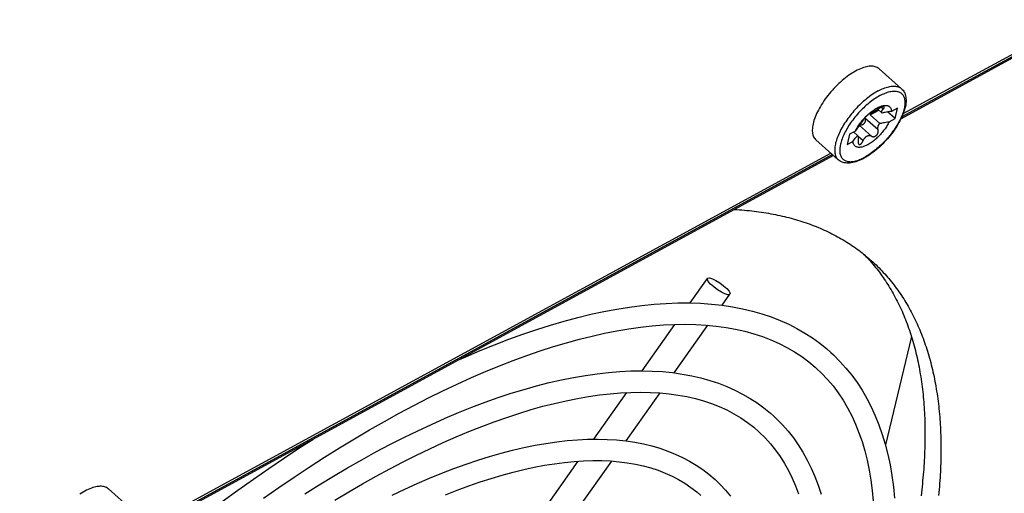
# Model space of a CAD drawing. Extents: x 0 to 594, y 0 to 420.
# Tile 58 of 104: x 549 to 557, y 96 to 100. Entities that reach past the tile are written whole.
import ezdxf

# ---------------------------------------------------------------- set-up
doc = ezdxf.new("R2010")
doc.units = 0
doc.header["$LTSCALE"] = 32.67
doc.layers.get('0').update_dxf_attribs({"linetype": 'CONTINUOUS'})
doc.layers.add('DATUM_AXIS', color=7, linetype='CONTINUOUS')

msp = doc.modelspace()

# ---------------------------------------------------------------- linework, layer by layer
at = {"color": 7, "linetype": 'CONTINUOUS'}
for p, q in [((560.4944, 101.4654), (556.1682, 99.1067)), ((555.6002, 98.7971), (549.6907, 95.5751)), ((556.2561, 97.2748), (556.0365, 96.3658))]:
    msp.add_line(p, q, dxfattribs=at)
at = {"color": 9, "linetype": 'CONTINUOUS'}
for p, q in [((560.4858, 101.473), (556.1759, 99.1231)), ((555.5917, 98.8046), (549.6983, 95.5915))]:
    msp.add_line(p, q, dxfattribs=at)
at = {"layer": 'DATUM_AXIS', "color": 7, "linetype": 'CONTINUOUS'}
for p, q in [((556.1867, 99.1493), (560.4717, 101.4855)), ((556.1723, 99.359), (555.9839, 99.5263)), ((555.9084, 99.1386), (555.9826, 99.1791)), ((555.9742, 99.1866), (556.0106, 99.1543)), ((556.1177, 99.1081), (556.0551, 99.1637)), ((556.1391, 99.1955), (556.0894, 99.1684)), ((556.1177, 99.1081), (556.1391, 99.1955)), ((555.8338, 99.0678), (555.8308, 99.0629)), ((555.8367, 99.0724), (555.8338, 99.0678)), ((555.8394, 99.0768), (555.8367, 99.0724)), ((555.8418, 99.0809), (555.8394, 99.0768)), ((555.8634, 99.1137), (555.8647, 99.1108)), ((555.8791, 99.1299), (555.8751, 99.1261)), ((555.9084, 99.1386), (555.9892, 99.0669)), ((556.068, 99.081), (556.1177, 99.1081)), ((555.7857, 99.0029), (555.736, 98.9758)), ((555.7702, 98.9944), (555.8029, 98.9653)), ((555.827, 99.0516), (555.8236, 99.052)), ((555.8276, 99.0579), (555.8243, 99.0527)), ((555.8308, 99.0629), (555.8276, 99.0579)), ((555.6411, 98.7608), (555.4527, 98.9281)), ((555.736, 98.9758), (555.7146, 98.8884)), ((555.7146, 98.8884), (555.7644, 98.9155)), ((549.7092, 95.6176), (555.5776, 98.8171)), ((554.396, 97.5575), (554.5417, 97.7636)), ((554.6642, 97.5384), (554.7295, 97.6309)), ((553.9929, 96.9871), (554.2682, 97.3767)), ((554.2621, 96.9695), (554.545, 97.3698)), ((553.5865, 96.4122), (553.8636, 96.8043)), ((553.8574, 96.397), (554.143, 96.801)), ((553.1827, 95.8409), (553.4557, 96.2272)), ((553.4553, 95.8281), (553.7378, 96.2278)), ((549.6947, 95.8273), (549.5063, 95.9947))]:
    msp.add_line(p, q, dxfattribs=at)
at = {"layer": 'DATUM_AXIS', "color": 9, "linetype": 'CONTINUOUS'}
for p, q in [((556.0186, 99.188), (556.0025, 99.2023)), ((555.9756, 99.0122), (555.8647, 99.1108)), ((555.9212, 98.9593), (555.8205, 99.0487)), ((555.8486, 98.9197), (555.8075, 98.9563))]:
    msp.add_line(p, q, dxfattribs=at)
at = {"layer": 'DATUM_AXIS', "color": 7, "linetype": 'CONTINUOUS'}
for points in [[(555.7867, 99.5069), (555.7727, 99.499), (555.7586, 99.4904), (555.7444, 99.4813), (555.7301, 99.4715), (555.7158, 99.4612), (555.7015, 99.4503), (555.6873, 99.4389), (555.6731, 99.427), (555.659, 99.4147), (555.6451, 99.4019), (555.6313, 99.3887), (555.6177, 99.3751), (555.6044, 99.3612), (555.5913, 99.347), (555.5786, 99.3325), (555.5661, 99.3177), (555.5541, 99.3027), (555.5424, 99.2876), (555.5311, 99.2723), (555.5202, 99.2569), (555.5098, 99.2414), (555.4999, 99.2259), (555.4905, 99.2104), (555.4817, 99.195), (555.4734, 99.1796), (555.4656, 99.1643), (555.4585, 99.1492), (555.4519, 99.1343), (555.446, 99.1195), (555.4407, 99.1051), (555.4361, 99.0909), (555.4321, 99.077), (555.4288, 99.0635), (555.4262, 99.0504), (555.4242, 99.0376), (555.423, 99.0254), (555.4224, 99.0135), (555.4225, 99.0022), (555.4233, 98.9915), (555.4248, 98.9812), (555.427, 98.9716), (555.4299, 98.9625), (555.4334, 98.9541), (555.4376, 98.9462), (555.4425, 98.9391), (555.448, 98.9326), (555.4527, 98.9281)], [(555.9839, 99.5263), (555.9824, 99.5275), (555.9757, 99.5326), (555.9683, 99.537), (555.9604, 99.5406), (555.9519, 99.5435), (555.9428, 99.5457), (555.9333, 99.5472), (555.9232, 99.5478), (555.9126, 99.5478), (555.9016, 99.547), (555.8902, 99.5454), (555.8784, 99.5431), (555.8662, 99.5401), (555.8536, 99.5363), (555.8407, 99.5318), (555.8276, 99.5266), (555.8142, 99.5207), (555.8005, 99.5141), (555.7867, 99.5069)], [(556.1723, 99.359), (556.1788, 99.3526), (556.1849, 99.3455), (556.1904, 99.3378), (556.1953, 99.3294), (556.1995, 99.3203), (556.2032, 99.3105), (556.2061, 99.3), (556.2083, 99.2888), (556.2097, 99.2769), (556.2104, 99.2644), (556.2102, 99.2514), (556.2092, 99.238), (556.2074, 99.2241), (556.2048, 99.2099), (556.2015, 99.1955), (556.1975, 99.1807), (556.1927, 99.1658), (556.1873, 99.1507), (556.1812, 99.1354), (556.1745, 99.1201), (556.1672, 99.1046), (556.1593, 99.0891), (556.1509, 99.0735), (556.1419, 99.0579), (556.1324, 99.0423), (556.1223, 99.0268), (556.1119, 99.0114), (556.1009, 98.9961), (556.0896, 98.981), (556.0778, 98.966), (556.0657, 98.9512), (556.0532, 98.9367), (556.0404, 98.9224), (556.0273, 98.9085), (556.014, 98.8948), (556.0004, 98.8816), (555.9866, 98.8687), (555.9726, 98.8562), (555.9585, 98.8442), (555.9443, 98.8327), (555.9299, 98.8216), (555.9155, 98.8111), (555.9011, 98.8011), (555.8866, 98.7918), (555.8722, 98.783), (555.8577, 98.7748)], [(555.9048, 99.1492), (555.9043, 99.1493), (555.9036, 99.1491), (555.9028, 99.1489), (555.9018, 99.1484), (555.9008, 99.1479), (555.8996, 99.1471), (555.8983, 99.1463), (555.8969, 99.1453), (555.8953, 99.1442), (555.8938, 99.1429), (555.8921, 99.1416), (555.8904, 99.1402), (555.8886, 99.1386), (555.8867, 99.137), (555.8849, 99.1354), (555.883, 99.1336), (555.881, 99.1318), (555.8791, 99.1299)], [(555.8954, 99.1461), (555.9031, 99.1528), (555.9107, 99.1592), (555.9185, 99.1653), (555.9262, 99.1711), (555.9339, 99.1767), (555.9416, 99.182), (555.9493, 99.1869), (555.9569, 99.1915), (555.9645, 99.1958), (555.972, 99.1997), (555.9793, 99.2033), (555.9866, 99.2065), (555.9937, 99.2093), (556.0007, 99.2118), (556.0075, 99.2139), (556.0141, 99.2155), (556.0206, 99.2168), (556.0268, 99.2177), (556.0327, 99.2182), (556.0385, 99.2183), (556.044, 99.218), (556.0492, 99.2174), (556.0542, 99.2163), (556.0589, 99.2148), (556.0632, 99.2129), (556.0673, 99.2107), (556.071, 99.208), (556.0745, 99.205), (556.0776, 99.2016), (556.0803, 99.1979), (556.0827, 99.1938), (556.0848, 99.1894), (556.0865, 99.1846), (556.0878, 99.1795), (556.0888, 99.1741), (556.0894, 99.1684)], [(555.9773, 99.1888), (555.9741, 99.1865), (555.9709, 99.1844), (555.9678, 99.1823), (555.9648, 99.1803), (555.9619, 99.1784), (555.959, 99.1766), (555.9563, 99.1748), (555.9535, 99.1731), (555.9509, 99.1714), (555.9482, 99.1697), (555.9456, 99.1682), (555.943, 99.1666), (555.9405, 99.1651), (555.938, 99.1637), (555.9356, 99.1623), (555.9332, 99.161), (555.9309, 99.1597), (555.9286, 99.1585), (555.9264, 99.1573), (555.9243, 99.1562), (555.9223, 99.1552), (555.9204, 99.1543), (555.9186, 99.1534), (555.9168, 99.1526), (555.9152, 99.1519), (555.9136, 99.1513), (555.9122, 99.1507), (555.9108, 99.1502), (555.9095, 99.1498), (555.9083, 99.1495), (555.9073, 99.1493), (555.9063, 99.1492), (555.9055, 99.1491), (555.9048, 99.1492)], [(555.9227, 99.1554), (555.9217, 99.1544), (555.9189, 99.1514), (555.9161, 99.1483), (555.9134, 99.1451), (555.9109, 99.1419), (555.9084, 99.1386)], [(556.0258, 99.2049), (556.0254, 99.2052), (556.0245, 99.2057), (556.0235, 99.206), (556.0223, 99.2063), (556.021, 99.2064), (556.0195, 99.2065), (556.0178, 99.2064), (556.0161, 99.2062), (556.0142, 99.2059), (556.0122, 99.2054), (556.0101, 99.2049), (556.0079, 99.2042), (556.0055, 99.2035), (556.0031, 99.2026), (556.0007, 99.2016), (555.9981, 99.2005), (555.9956, 99.1993), (555.9929, 99.198), (555.9903, 99.1967), (555.9877, 99.1952), (555.985, 99.1937), (555.9824, 99.1921), (555.9799, 99.1905), (555.9773, 99.1888)], [(556.0106, 99.1543), (556.0095, 99.1554), (556.0086, 99.1565), (556.0078, 99.1578), (556.0071, 99.1591), (556.0066, 99.1604), (556.0063, 99.1618), (556.006, 99.1632), (556.006, 99.1647), (556.006, 99.1663), (556.0062, 99.1678), (556.0066, 99.1694), (556.0071, 99.1711), (556.0077, 99.1727), (556.0085, 99.1744), (556.0094, 99.1762), (556.0104, 99.178), (556.0117, 99.1799), (556.0131, 99.1818), (556.0147, 99.1838), (556.0165, 99.1859)], [(556.0894, 99.1684), (556.0732, 99.1664), (556.0591, 99.1644), (556.0468, 99.1622), (556.036, 99.1601), (556.0265, 99.1581), (556.0181, 99.1562), (556.0106, 99.1543)], [(556.0165, 99.1859), (556.0203, 99.1897), (556.0218, 99.1914), (556.0231, 99.193), (556.0242, 99.1946), (556.0252, 99.196), (556.0259, 99.1974), (556.0265, 99.1988), (556.0269, 99.2), (556.0271, 99.2011), (556.0271, 99.2021), (556.027, 99.2031), (556.0266, 99.2039), (556.0261, 99.2046), (556.0258, 99.2049)], [(556.068, 99.081), (556.064, 99.0728), (556.0597, 99.0645), (556.055, 99.0562), (556.0501, 99.0478), (556.0449, 99.0394), (556.0395, 99.0311), (556.0338, 99.0227), (556.0278, 99.0144), (556.0217, 99.0062), (556.0153, 98.998), (556.0087, 98.9899), (556.0019, 98.982), (555.995, 98.9742), (555.9879, 98.9665), (555.9806, 98.959), (555.9733, 98.9517), (555.9658, 98.9446), (555.9583, 98.9377), (555.9507, 98.9311), (555.943, 98.9247), (555.9353, 98.9186), (555.9275, 98.9127), (555.9198, 98.9072), (555.9121, 98.9019), (555.9044, 98.897), (555.8968, 98.8924), (555.8892, 98.8881), (555.8817, 98.8842), (555.8744, 98.8806), (555.8671, 98.8774), (555.86, 98.8746), (555.853, 98.8721), (555.8462, 98.87), (555.8396, 98.8683), (555.8332, 98.867), (555.827, 98.8661), (555.821, 98.8656), (555.8152, 98.8655), (555.8097, 98.8658), (555.8045, 98.8665), (555.7995, 98.8676), (555.7949, 98.8691), (555.7905, 98.871), (555.7864, 98.8732), (555.7827, 98.8759), (555.7793, 98.8789), (555.7762, 98.8822), (555.7734, 98.886), (555.771, 98.8901), (555.769, 98.8945), (555.7673, 98.8993), (555.7659, 98.9044), (555.765, 98.9098), (555.7644, 98.9155)], [(555.7857, 99.0029), (555.7897, 99.0111), (555.7941, 99.0194), (555.7987, 99.0277), (555.8036, 99.0361), (555.8088, 99.0445), (555.8142, 99.0528), (555.8199, 99.0612), (555.8259, 99.0695), (555.8321, 99.0777), (555.8345, 99.0809)], [(555.8647, 99.1108), (555.8657, 99.1081), (555.8666, 99.1054), (555.8673, 99.1026), (555.8677, 99.0998), (555.868, 99.097), (555.8681, 99.0942), (555.8679, 99.0914), (555.8676, 99.0887), (555.8671, 99.0859), (555.8665, 99.0832), (555.8657, 99.0806), (555.8647, 99.0781), (555.8636, 99.0756), (555.8623, 99.0732), (555.861, 99.0709), (555.8595, 99.0687), (555.8578, 99.0665), (555.8561, 99.0645), (555.8543, 99.0627), (555.8524, 99.0609), (555.8504, 99.0593), (555.8483, 99.0578), (555.8461, 99.0564), (555.8439, 99.0552), (555.8416, 99.0542), (555.8392, 99.0533), (555.8368, 99.0526), (555.8344, 99.0521), (555.832, 99.0517), (555.8295, 99.0515), (555.827, 99.0516)], [(555.8345, 99.0809), (555.8384, 99.0859), (555.845, 99.094), (555.8518, 99.1019), (555.8588, 99.1097), (555.8658, 99.1174), (555.8731, 99.1249), (555.8772, 99.129)], [(555.8504, 99.0963), (555.8496, 99.0949), (555.8488, 99.0933), (555.848, 99.0918), (555.8471, 99.0901), (555.8461, 99.0884), (555.8451, 99.0866), (555.8441, 99.0848), (555.843, 99.0829), (555.8418, 99.0809)], [(555.8751, 99.1261), (555.8732, 99.1241), (555.8713, 99.1221), (555.8694, 99.1201), (555.8675, 99.1181), (555.8656, 99.1161), (555.8639, 99.1141), (555.8621, 99.1122), (555.8605, 99.1103), (555.8589, 99.1084), (555.8574, 99.1066), (555.8561, 99.1048), (555.8548, 99.1032), (555.8536, 99.1016), (555.8526, 99.1001), (555.8517, 99.0987), (555.851, 99.0974), (555.8504, 99.0963)], [(555.8772, 99.129), (555.8804, 99.1322), (555.8879, 99.1393), (555.8954, 99.1461)], [(555.9756, 99.0122), (555.9748, 99.0151), (555.9741, 99.0179), (555.9737, 99.0206), (555.9734, 99.0233), (555.9732, 99.026), (555.9733, 99.0286), (555.9734, 99.0313), (555.9737, 99.0339), (555.9742, 99.0365), (555.9747, 99.0391), (555.9754, 99.0417), (555.9762, 99.0443), (555.9772, 99.0469), (555.9782, 99.0495), (555.9794, 99.052), (555.9808, 99.0546), (555.9822, 99.0571), (555.9838, 99.0597), (555.9855, 99.0621), (555.9873, 99.0645), (555.9892, 99.0669)], [(555.9892, 99.0669), (555.9958, 99.0685), (556.003, 99.0702), (556.0109, 99.072), (556.0197, 99.0737), (556.0296, 99.0756), (556.0408, 99.0774), (556.0535, 99.0793), (556.068, 99.081)], [(555.8243, 99.0527), (555.8204, 99.0486), (555.8163, 99.0442), (555.812, 99.0393), (555.8074, 99.0337), (555.8025, 99.0275), (555.7972, 99.0204), (555.7916, 99.0122), (555.7857, 99.0029)], [(555.9212, 98.9593), (555.923, 98.9581), (555.9249, 98.9571), (555.927, 98.9563), (555.9291, 98.9557), (555.9313, 98.9553), (555.9335, 98.9551), (555.9358, 98.9551), (555.9381, 98.9552), (555.9405, 98.9556), (555.9429, 98.9561), (555.9452, 98.9568), (555.9476, 98.9577), (555.9499, 98.9588), (555.9522, 98.96), (555.9544, 98.9614), (555.9566, 98.9629), (555.9587, 98.9645), (555.9607, 98.9663), (555.9627, 98.9682), (555.9646, 98.9703), (555.9663, 98.9724), (555.968, 98.9746), (555.9695, 98.9769), (555.971, 98.9793), (555.9723, 98.9818), (555.9735, 98.9843), (555.9745, 98.9869), (555.9753, 98.9895), (555.9761, 98.9921), (555.9766, 98.9948), (555.977, 98.9974), (555.9772, 99), (555.9773, 99.0026), (555.9771, 99.0051), (555.9768, 99.0076), (555.9763, 99.0099), (555.9756, 99.0122)], [(555.7644, 98.9155), (555.771, 98.9259), (555.7773, 98.935), (555.7832, 98.9428), (555.7887, 98.9495), (555.7938, 98.9554), (555.7985, 98.9607), (555.8029, 98.9653)], [(555.8029, 98.9653), (555.8037, 98.9645), (555.8045, 98.9634), (555.8052, 98.9623), (555.8059, 98.961), (555.8065, 98.9596), (555.807, 98.958), (555.8075, 98.9563), (555.8079, 98.9545), (555.8082, 98.9526), (555.8085, 98.9506), (555.8088, 98.9485), (555.8089, 98.9463), (555.809, 98.944), (555.8091, 98.9416), (555.809, 98.939), (555.809, 98.9364), (555.8088, 98.9335), (555.8086, 98.9306), (555.8083, 98.9274), (555.8079, 98.924), (555.8074, 98.9205)], [(555.8074, 98.9205), (555.807, 98.9176), (555.8068, 98.9149), (555.8067, 98.9122), (555.8067, 98.9096), (555.8068, 98.9071), (555.8071, 98.9048), (555.8075, 98.9026), (555.8081, 98.9005), (555.8087, 98.8986), (555.8095, 98.8969), (555.8104, 98.8954), (555.8113, 98.894), (555.8124, 98.8928), (555.8128, 98.8924)], [(555.8128, 98.8924), (555.8135, 98.8919), (555.8147, 98.891), (555.816, 98.8904), (555.8174, 98.89), (555.8188, 98.8898), (555.8203, 98.8898), (555.8219, 98.8899), (555.8234, 98.8903), (555.8251, 98.8909), (555.8267, 98.8916), (555.8284, 98.8926), (555.8301, 98.8937), (555.8318, 98.895), (555.8335, 98.8965), (555.8352, 98.8982), (555.8369, 98.9), (555.8385, 98.902), (555.8401, 98.9042), (555.8417, 98.9065), (555.8432, 98.9089), (555.8447, 98.9115), (555.8461, 98.9141), (555.8474, 98.9169)], [(555.8474, 98.9169), (555.8503, 98.9235), (555.8519, 98.927), (555.8537, 98.9302), (555.8554, 98.9333), (555.8572, 98.9362), (555.8591, 98.9389), (555.861, 98.9415), (555.8629, 98.9439), (555.8649, 98.9463), (555.8669, 98.9484), (555.8689, 98.9505), (555.871, 98.9525), (555.8732, 98.9543), (555.8754, 98.956), (555.8776, 98.9576), (555.8798, 98.9591), (555.8821, 98.9604), (555.8844, 98.9616), (555.8867, 98.9626), (555.889, 98.9635), (555.8914, 98.9642), (555.8937, 98.9648), (555.896, 98.9653), (555.8983, 98.9656), (555.9005, 98.9657), (555.9028, 98.9657), (555.9051, 98.9655), (555.9074, 98.9652), (555.9096, 98.9648), (555.9119, 98.9641), (555.9142, 98.9632), (555.9165, 98.9622), (555.9189, 98.9609), (555.9212, 98.9593)], [(555.8577, 98.7748), (555.8436, 98.7674), (555.8296, 98.7607), (555.8157, 98.7546), (555.8019, 98.7492), (555.7883, 98.7446), (555.7749, 98.7407), (555.7618, 98.7376), (555.7489, 98.7353), (555.7364, 98.7338), (555.7243, 98.7332), (555.7127, 98.7334), (555.7017, 98.7344), (555.6912, 98.7362), (555.6814, 98.7386), (555.6722, 98.7418), (555.6636, 98.7456), (555.6555, 98.7501), (555.648, 98.7551), (555.6411, 98.7608)], [(554.7678, 98.3432), (554.7682, 98.3432), (554.7894, 98.342), (554.8103, 98.3406), (554.8312, 98.3391), (554.852, 98.3374), (554.8727, 98.3355), (554.8932, 98.3335), (554.9137, 98.3313), (554.934, 98.329), (554.9543, 98.3265), (554.9744, 98.3238), (554.9944, 98.321), (555.0142, 98.3181), (555.034, 98.3149), (555.0537, 98.3116), (555.0732, 98.3082), (555.0926, 98.3046), (555.112, 98.3008), (555.1311, 98.2968), (555.1502, 98.2928), (555.1692, 98.2885), (555.188, 98.2841), (555.2068, 98.2795), (555.2254, 98.2748), (555.2439, 98.2699), (555.2622, 98.2649), (555.2805, 98.2597), (555.2986, 98.2543), (555.3166, 98.2488), (555.3345, 98.2431), (555.3523, 98.2373), (555.3699, 98.2313), (555.3874, 98.2251), (555.4048, 98.2188), (555.4221, 98.2124), (555.4392, 98.2058), (555.4563, 98.199), (555.4732, 98.192), (555.4899, 98.185), (555.5066, 98.1777), (555.5231, 98.1703), (555.5395, 98.1628), (555.5558, 98.155), (555.5719, 98.1472), (555.5879, 98.1391), (555.6038, 98.131), (555.6196, 98.1226), (555.6352, 98.1141), (555.6507, 98.1055), (555.6661, 98.0967), (555.6814, 98.0877), (555.6965, 98.0786), (555.7115, 98.0694), (555.7263, 98.06), (555.741, 98.0504), (555.7556, 98.0407), (555.7701, 98.0308), (555.7844, 98.0208), (555.7986, 98.0106), (555.8127, 98.0003), (555.8266, 97.9898), (555.8404, 97.9791), (555.854, 97.9684), (555.8676, 97.9574), (555.881, 97.9463), (555.8942, 97.9351), (555.9073, 97.9237), (555.9203, 97.9122), (555.9271, 97.906)], [(555.8583, 97.9649), (555.8614, 97.9617), (555.8734, 97.9492), (555.8853, 97.9364), (555.8971, 97.9236), (555.9087, 97.9105), (555.9202, 97.8974), (555.9315, 97.8841), (555.9427, 97.8706), (555.9537, 97.857), (555.9646, 97.8432), (555.9754, 97.8293), (555.9861, 97.8153), (555.9965, 97.8011), (556.0069, 97.7868), (556.0171, 97.7723), (556.0272, 97.7577), (556.0371, 97.7429), (556.0469, 97.728), (556.0565, 97.713), (556.066, 97.6978), (556.0754, 97.6825), (556.0846, 97.667), (556.0937, 97.6514), (556.1026, 97.6357), (556.1114, 97.6198), (556.12, 97.6037), (556.1285, 97.5876), (556.1369, 97.5713), (556.1451, 97.5548), (556.1532, 97.5382), (556.1611, 97.5215), (556.1688, 97.5047), (556.1765, 97.4877), (556.184, 97.4705), (556.1913, 97.4533), (556.1985, 97.4359), (556.2055, 97.4183), (556.2124, 97.4007), (556.2192, 97.3829), (556.2258, 97.3649), (556.2322, 97.3468), (556.2386, 97.3286), (556.2447, 97.3103), (556.2507, 97.2918), (556.2566, 97.2732), (556.2623, 97.2545), (556.2679, 97.2356), (556.2733, 97.2166), (556.2786, 97.1975), (556.2838, 97.1782), (556.2887, 97.1589), (556.2936, 97.1394), (556.2983, 97.1197), (556.3028, 97.0999), (556.3072, 97.0801), (556.3114, 97.06), (556.3155, 97.0399), (556.3195, 97.0196), (556.3233, 96.9992), (556.3269, 96.9787), (556.3304, 96.9581), (556.3338, 96.9373), (556.337, 96.9164), (556.34, 96.8954), (556.3429, 96.8742), (556.3457, 96.853), (556.3483, 96.8316), (556.3507, 96.8101), (556.353, 96.7885), (556.3552, 96.7668), (556.3572, 96.7449), (556.3591, 96.7229), (556.3608, 96.7008), (556.3623, 96.6786), (556.3637, 96.6563), (556.365, 96.6339), (556.3661, 96.6113), (556.367, 96.5886), (556.3678, 96.5658), (556.3685, 96.5429), (556.369, 96.5199), (556.3693, 96.4968), (556.3695, 96.4736), (556.3696, 96.4502), (556.3695, 96.4268), (556.3693, 96.4032), (556.3689, 96.3795), (556.3683, 96.3557), (556.3676, 96.3318), (556.3668, 96.3078), (556.3658, 96.2837), (556.3646, 96.2595), (556.3633, 96.2351), (556.3619, 96.2107), (556.3603, 96.1862), (556.3585, 96.1615), (556.3566, 96.1368), (556.3546, 96.1119), (556.3524, 96.0869), (556.35, 96.0619), (556.3475, 96.0367), (556.3449, 96.0115), (556.3421, 95.9861), (556.3392, 95.9606), (556.3361, 95.9351)], [(555.9271, 97.906), (555.9332, 97.9005), (555.9459, 97.8887), (555.9584, 97.8767), (555.9709, 97.8645), (555.9832, 97.8523), (555.9954, 97.8398), (556.0074, 97.8272), (556.0193, 97.8145), (556.031, 97.8016), (556.0426, 97.7886), (556.0541, 97.7755), (556.0654, 97.7621), (556.0766, 97.7487), (556.0877, 97.7351), (556.0986, 97.7213), (556.1094, 97.7074), (556.12, 97.6934), (556.1305, 97.6792), (556.1409, 97.6649), (556.1511, 97.6504), (556.1611, 97.6358), (556.1711, 97.621), (556.1808, 97.6061), (556.1905, 97.5911), (556.2, 97.5759), (556.2093, 97.5606), (556.2186, 97.5451), (556.2276, 97.5295), (556.2366, 97.5137), (556.2453, 97.4978), (556.254, 97.4818), (556.2625, 97.4657), (556.2708, 97.4493), (556.279, 97.4329), (556.2871, 97.4163), (556.295, 97.3996), (556.3028, 97.3827), (556.3104, 97.3657), (556.3179, 97.3486), (556.3252, 97.3313), (556.3324, 97.3139), (556.3395, 97.2964), (556.3464, 97.2787), (556.3531, 97.2609), (556.3597, 97.243), (556.3662, 97.2249), (556.3725, 97.2067), (556.3787, 97.1884), (556.3847, 97.1699), (556.3906, 97.1513), (556.3963, 97.1326), (556.4019, 97.1137), (556.4073, 97.0947), (556.4126, 97.0756), (556.4177, 97.0563), (556.4227, 97.0369), (556.4275, 97.0174), (556.4322, 96.9978), (556.4368, 96.978), (556.4412, 96.9581), (556.4454, 96.9381), (556.4495, 96.918), (556.4534, 96.8977), (556.4572, 96.8773), (556.4609, 96.8568), (556.4644, 96.8361), (556.4677, 96.8154), (556.4709, 96.7945), (556.474, 96.7735), (556.4769, 96.7523), (556.4796, 96.7311), (556.4822, 96.7097), (556.4847, 96.6882), (556.487, 96.6666), (556.4891, 96.6448), (556.4912, 96.623), (556.493, 96.601), (556.4947, 96.5789), (556.4963, 96.5567), (556.4977, 96.5344), (556.4989, 96.5119), (556.5, 96.4894), (556.501, 96.4667), (556.5018, 96.4439), (556.5024, 96.421), (556.5029, 96.398), (556.5033, 96.3749), (556.5035, 96.3516), (556.5036, 96.3283), (556.5035, 96.3048), (556.5032, 96.2813), (556.5028, 96.2576), (556.5023, 96.2338), (556.5016, 96.2099), (556.5007, 96.1859), (556.4997, 96.1618), (556.4986, 96.1375), (556.4973, 96.1132), (556.4958, 96.0888), (556.4942, 96.0642), (556.4925, 96.0396), (556.4906, 96.0148), (556.4885, 95.99), (556.4863, 95.965), (556.484, 95.94)], [(554.7126, 97.6272), (554.6886, 97.6341), (554.6583, 97.6486), (554.6257, 97.6687), (554.5939, 97.6924), (554.5671, 97.7167), (554.5485, 97.7387), (554.5405, 97.7557), (554.5417, 97.7636)], [(554.5417, 97.7636), (554.5439, 97.7657), (554.5586, 97.7674)], [(554.5586, 97.7674), (554.5826, 97.7605), (554.6129, 97.746), (554.6456, 97.7259), (554.6774, 97.7022), (554.7042, 97.6778), (554.7227, 97.6559), (554.7308, 97.6389), (554.7295, 97.6309)], [(554.7295, 97.6309), (554.7273, 97.6288), (554.7126, 97.6272)], [(552.4429, 97.0757), (552.5097, 97.1056), (552.6316, 97.1577), (552.7524, 97.2067), (552.872, 97.2527), (552.9904, 97.2955), (553.1075, 97.3352), (553.2232, 97.3717), (553.3375, 97.4051), (553.4504, 97.4352), (553.5617, 97.462), (553.6713, 97.4856), (553.7793, 97.5059), (553.8856, 97.5229), (553.99, 97.5365), (554.0925, 97.5468), (554.1931, 97.5538), (554.2917, 97.5574), (554.3883, 97.5577), (554.4826, 97.5546), (554.5747, 97.5482), (554.6645, 97.5384), (554.752, 97.5253), (554.837, 97.5089), (554.9196, 97.4893), (554.9996, 97.4664), (555.0771, 97.4403), (555.1519, 97.411), (555.2241, 97.3786), (555.2937, 97.3431), (555.3606, 97.3046), (555.4248, 97.263), (555.4864, 97.2184), (555.5453, 97.1708), (555.5795, 97.1407)], [(550.8104, 95.9164), (550.9387, 96.0061), (551.0667, 96.0934), (551.1944, 96.1781), (551.3217, 96.2602), (551.4486, 96.3397), (551.5749, 96.4165), (551.7006, 96.4906), (551.8256, 96.5619), (551.9499, 96.6305), (552.0734, 96.6962), (552.1959, 96.759), (552.3175, 96.8189), (552.438, 96.8759), (552.5575, 96.93), (552.6757, 96.981), (552.7927, 97.0291), (552.9084, 97.0741), (553.0227, 97.1161), (553.1355, 97.1549), (553.2469, 97.1907), (553.3566, 97.2234), (553.4648, 97.253), (553.5712, 97.2794), (553.6758, 97.3028), (553.7787, 97.3229), (553.8797, 97.34), (553.9788, 97.3539), (554.0759, 97.3646), (554.1711, 97.3722), (554.2641, 97.3767), (554.3551, 97.378), (554.444, 97.3762), (554.5307, 97.3712), (554.6153, 97.3631), (554.6976, 97.3518), (554.7777, 97.3374), (554.8556, 97.3198), (554.9311, 97.2991), (555.0043, 97.2751), (555.0752, 97.248), (555.1436, 97.2176), (555.2096, 97.184), (555.273, 97.1471), (555.3339, 97.107), (555.392, 97.0638), (555.4475, 97.0173), (555.4584, 97.0075)], [(555.5795, 97.1407), (555.6014, 97.1203), (555.6549, 97.0667), (555.7056, 97.0103), (555.7536, 96.9508), (555.7989, 96.8884), (555.8413, 96.823), (555.881, 96.7547), (555.9177, 96.6835), (555.9516, 96.6094), (555.9826, 96.5323), (556.0105, 96.4525), (556.0354, 96.3699), (556.0573, 96.2845), (556.0761, 96.1965), (556.0918, 96.1058), (556.1044, 96.0126), (556.1138, 95.9169)], [(555.4584, 97.0075), (555.5001, 96.9678), (555.5498, 96.9151), (555.5966, 96.8595), (555.6404, 96.801), (555.6812, 96.7396), (555.7191, 96.6755), (555.754, 96.6086), (555.7859, 96.5391), (555.8148, 96.4669), (555.8408, 96.3922), (555.8639, 96.3149), (555.884, 96.2351), (555.9012, 96.1527), (555.9155, 96.0679), (555.9268, 95.9807), (555.9353, 95.891)], [(551.1567, 95.9537), (551.2772, 96.0291), (551.3973, 96.1019), (551.517, 96.1722), (551.6361, 96.2398), (551.7546, 96.3047), (551.8724, 96.3669), (551.9895, 96.4263), (552.1057, 96.4829), (552.2211, 96.5366), (552.3356, 96.5875), (552.4491, 96.6355), (552.5615, 96.6806), (552.6727, 96.7226), (552.7828, 96.7617), (552.8917, 96.7977), (552.9992, 96.8307), (553.1053, 96.8606), (553.21, 96.8874), (553.3132, 96.911), (553.4148, 96.9315), (553.5148, 96.9488), (553.613, 96.9629), (553.7095, 96.9739), (553.8042, 96.9816), (553.8969, 96.986), (553.9877, 96.9873), (554.0764, 96.9853), (554.163, 96.98), (554.2474, 96.9716), (554.3295, 96.9599), (554.4093, 96.9451), (554.4867, 96.9272), (554.5617, 96.9061), (554.6342, 96.8819), (554.7042, 96.8548), (554.7717, 96.8246), (554.8366, 96.7914), (554.8989, 96.7553), (554.9587, 96.7164), (555.0159, 96.6745), (555.0706, 96.6298), (555.0949, 96.6082)], [(551.4095, 95.8991), (551.5258, 95.9689), (551.6415, 96.0361), (551.7565, 96.1007), (551.8707, 96.1627), (551.9841, 96.2219), (552.0967, 96.2785), (552.2082, 96.3323), (552.3188, 96.3833), (552.4282, 96.4315), (552.5365, 96.4768), (552.6436, 96.5193), (552.7493, 96.559), (552.8537, 96.5957), (552.9567, 96.6295), (553.0582, 96.6604), (553.1582, 96.6884), (553.2566, 96.7135), (553.3533, 96.7355), (553.4483, 96.7547), (553.5416, 96.7708), (553.633, 96.784), (553.7226, 96.7943), (553.8103, 96.8016), (553.8961, 96.8059), (553.9799, 96.8073), (554.0617, 96.8057), (554.1415, 96.8012), (554.2192, 96.7937), (554.2948, 96.7832), (554.3684, 96.7698), (554.4398, 96.7534), (554.509, 96.734), (554.5761, 96.7115), (554.6409, 96.6861), (554.7035, 96.6576), (554.7637, 96.626), (554.8216, 96.5914), (554.877, 96.5537), (554.9298, 96.513), (554.9737, 96.4751)], [(555.0949, 96.6082), (555.1226, 96.5822), (555.1721, 96.5318), (555.2189, 96.4785), (555.2631, 96.4224), (555.3047, 96.3634), (555.3436, 96.3017), (555.3798, 96.2371), (555.4132, 96.1696), (555.4439, 96.0994), (555.4717, 96.0265), (555.4966, 95.9508)], [(554.9737, 96.4751), (554.98, 96.4693), (555.0275, 96.4227), (555.0723, 96.3731), (555.1143, 96.3208), (555.1534, 96.2658), (555.1898, 96.2082), (555.2233, 96.1479), (555.254, 96.0852), (555.2819, 96.0199), (555.307, 95.9522)], [(548.7603, 94.4156), (548.7965, 94.4517), (548.921, 94.5732), (549.0464, 94.6931), (549.1726, 94.8113), (549.2995, 94.9277), (549.4271, 95.0423), (549.5553, 95.1551), (549.684, 95.2659), (549.8132, 95.3748), (549.9427, 95.4816), (550.0726, 95.5862), (550.2027, 95.6888), (550.3331, 95.7891), (550.4635, 95.8871), (550.594, 95.9828), (550.7244, 96.0761), (550.8548, 96.167), (550.985, 96.2553), (551.115, 96.3412), (551.2229, 96.4105)], [(551.8903, 95.9424), (551.9962, 95.9926), (552.1012, 96.0401), (552.2053, 96.0849), (552.3085, 96.1269), (552.4107, 96.1662), (552.5117, 96.2026), (552.6117, 96.2363), (552.7104, 96.2671), (552.8078, 96.295), (552.9039, 96.3199), (552.9987, 96.342), (553.0919, 96.3611), (553.1836, 96.3772), (553.2738, 96.3903), (553.3623, 96.4004), (553.4491, 96.4075), (553.5341, 96.4115), (553.6173, 96.4125), (553.6985, 96.4105), (553.7777, 96.4055), (553.8549, 96.3974), (553.9299, 96.3863), (554.0027, 96.3723), (554.0733, 96.3553), (554.1416, 96.3354), (554.2075, 96.3127), (554.2711, 96.2871), (554.3323, 96.2587), (554.3912, 96.2276), (554.4476, 96.1938), (554.5015, 96.1572), (554.5531, 96.118), (554.6068, 96.072)], [(552.3395, 95.9454), (552.4375, 95.9839), (552.5343, 96.0197), (552.6297, 96.0527), (552.7237, 96.083), (552.8164, 96.1105), (552.9075, 96.1352), (552.9971, 96.1571), (553.0851, 96.1763), (553.1714, 96.1926), (553.256, 96.2062), (553.3389, 96.2169), (553.4201, 96.2249), (553.4994, 96.23), (553.5768, 96.2324), (553.6523, 96.232), (553.726, 96.2288), (553.7977, 96.2228), (553.8674, 96.214), (553.9352, 96.2024), (554.001, 96.188), (554.0647, 96.1708), (554.1264, 96.1507), (554.186, 96.1277), (554.2434, 96.1019), (554.2987, 96.0731), (554.3517, 96.0414), (554.4024, 96.0068), (554.4507, 95.9693), (554.4857, 95.9389)], [(549.5063, 95.9947), (549.5049, 95.9959), (549.4981, 96.001), (549.4908, 96.0054), (549.4828, 96.009), (549.4743, 96.0119), (549.4653, 96.0141), (549.4557, 96.0155), (549.4457, 96.0162), (549.4351, 96.0162), (549.4241, 96.0154), (549.4127, 96.0138), (549.4008, 96.0115), (549.3886, 96.0085), (549.3761, 96.0047), (549.3632, 96.0002), (549.35, 95.995), (549.3366, 95.9891), (549.323, 95.9825), (549.3091, 95.9753)], [(554.6068, 96.072), (554.6491, 96.0316), (554.6935, 95.9844), (554.7354, 95.9345)], [(549.3091, 95.9753), (549.2952, 95.9674), (549.281, 95.9588), (549.2668, 95.9497)]]:
    msp.add_lwpolyline(points, dxfattribs=at)
at = {"layer": 'DATUM_AXIS', "color": 9, "linetype": 'CONTINUOUS'}
for points in [[(555.9751, 99.3396), (555.9631, 99.3329), (555.9511, 99.3257), (555.939, 99.318), (555.9268, 99.3099), (555.9146, 99.3014), (555.9023, 99.2925), (555.8901, 99.2832), (555.8779, 99.2735), (555.8658, 99.2634), (555.8537, 99.253), (555.8417, 99.2422), (555.8298, 99.2312), (555.8181, 99.2198), (555.8065, 99.2082), (555.7951, 99.1963), (555.7838, 99.1842), (555.7728, 99.1719), (555.762, 99.1594), (555.7515, 99.1467), (555.7412, 99.1338), (555.7312, 99.1209), (555.7215, 99.1078), (555.7121, 99.0947)], [(555.9901, 99.3007), (556.0012, 99.3065), (556.0121, 99.3119), (556.0229, 99.3168), (556.0335, 99.3212), (556.044, 99.3251), (556.0542, 99.3286), (556.0643, 99.3316), (556.0741, 99.334), (556.0836, 99.3359), (556.0929, 99.3373), (556.1018, 99.3382), (556.1105, 99.3386), (556.1188, 99.3385), (556.1269, 99.3378), (556.1345, 99.3366), (556.1418, 99.3349), (556.1487, 99.3327), (556.1552, 99.33), (556.1614, 99.3267), (556.1671, 99.323), (556.1724, 99.3188), (556.1772, 99.3141), (556.1816, 99.3089), (556.1856, 99.3032), (556.1891, 99.2971), (556.1922, 99.2905), (556.1948, 99.2835), (556.1969, 99.2761), (556.1985, 99.2682), (556.1997, 99.26), (556.2004, 99.2514), (556.2006, 99.2424), (556.2003, 99.2331), (556.1996, 99.2234), (556.1983, 99.2134), (556.1966, 99.2031), (556.1944, 99.1925), (556.1918, 99.1817), (556.1887, 99.1706), (556.1851, 99.1593), (556.1811, 99.1478), (556.1766, 99.136), (556.1717, 99.1242), (556.1663, 99.1122), (556.1605, 99.1), (556.1544, 99.0878), (556.1478, 99.0755), (556.1408, 99.0631), (556.1335, 99.0507), (556.1258, 99.0382), (556.1177, 99.0258), (556.1094, 99.0134), (556.1006, 99.0011), (556.0916, 98.9888), (556.0823, 98.9766), (556.0728, 98.9645), (556.0629, 98.9526), (556.0529, 98.9408), (556.0426, 98.9292), (556.0321, 98.9178), (556.0214, 98.9067), (556.0105, 98.8957), (555.9996, 98.885), (555.9884, 98.8746), (555.9772, 98.8645), (555.9659, 98.8547), (555.9545, 98.8452), (555.9431, 98.8361), (555.9316, 98.8273), (555.9201, 98.8189), (555.9087, 98.8109), (555.8973, 98.8033), (555.8859, 98.7962), (555.8747, 98.7895), (555.8636, 98.7832)], [(555.9751, 99.3396), (555.9869, 99.3458), (555.9986, 99.3516), (556.0102, 99.3568), (556.0215, 99.3616), (556.0327, 99.3658), (556.0437, 99.3696), (556.0544, 99.3727), (556.0649, 99.3754), (556.0751, 99.3775), (556.085, 99.3791), (556.0946, 99.3801), (556.1039, 99.3806), (556.1128, 99.3805), (556.1214, 99.3799), (556.1296, 99.3787), (556.1375, 99.377), (556.1449, 99.3748), (556.152, 99.372), (556.1586, 99.3686), (556.1648, 99.3648), (556.1706, 99.3604), (556.1723, 99.359)], [(555.9901, 99.3007), (555.979, 99.2944), (555.9678, 99.2877), (555.9565, 99.2806), (555.945, 99.273), (555.9336, 99.265), (555.9221, 99.2566), (555.9106, 99.2478), (555.8992, 99.2387), (555.8878, 99.2292), (555.8765, 99.2194), (555.8653, 99.2093), (555.8542, 99.1989), (555.8432, 99.1882), (555.8323, 99.1772), (555.8216, 99.166), (555.8112, 99.1546), (555.8009, 99.143), (555.7908, 99.1313), (555.781, 99.1193), (555.7714, 99.1073), (555.7621, 99.0951), (555.7531, 99.0828), (555.7444, 99.0705), (555.736, 99.0581), (555.7279, 99.0456)], [(555.7121, 99.0947), (555.7031, 99.0815), (555.6944, 99.0682), (555.686, 99.055), (555.6781, 99.0417), (555.6705, 99.0285), (555.6633, 99.0153), (555.6566, 99.0022), (555.6503, 98.9892), (555.6444, 98.9764), (555.639, 98.9636), (555.634, 98.9511), (555.6295, 98.9387), (555.6254, 98.9265), (555.6219, 98.9146), (555.6188, 98.9029), (555.6162, 98.8915), (555.6141, 98.8803), (555.6125, 98.8695), (555.6114, 98.859), (555.6109, 98.8488), (555.6108, 98.839), (555.6112, 98.8296), (555.6122, 98.8206), (555.6136, 98.812), (555.6155, 98.8038), (555.618, 98.796), (555.6209, 98.7887), (555.6243, 98.7818), (555.6282, 98.7755), (555.6326, 98.7696), (555.6375, 98.7642), (555.6411, 98.7608)], [(555.7279, 99.0456), (555.7202, 99.0332), (555.7129, 99.0208), (555.7059, 99.0084), (555.6993, 98.9961), (555.6932, 98.9839), (555.6874, 98.9717), (555.6821, 98.9597), (555.6771, 98.9478), (555.6727, 98.9361), (555.6686, 98.9246), (555.6651, 98.9133), (555.6619, 98.9022), (555.6593, 98.8914), (555.6571, 98.8808), (555.6554, 98.8705), (555.6542, 98.8605), (555.6534, 98.8508), (555.6531, 98.8415), (555.6534, 98.8325), (555.654, 98.8239), (555.6552, 98.8156), (555.6569, 98.8078), (555.659, 98.8004), (555.6616, 98.7934), (555.6646, 98.7868), (555.6681, 98.7807), (555.6721, 98.775), (555.6765, 98.7698), (555.6814, 98.7651), (555.6867, 98.7609), (555.6924, 98.7571), (555.6985, 98.7539), (555.705, 98.7512), (555.7119, 98.749), (555.7192, 98.7473), (555.7269, 98.7461), (555.7349, 98.7454), (555.7432, 98.7453), (555.7519, 98.7456), (555.7608, 98.7465), (555.7701, 98.7479), (555.7796, 98.7499), (555.7894, 98.7523), (555.7995, 98.7553), (555.8098, 98.7587), (555.8202, 98.7627), (555.8309, 98.7671), (555.8417, 98.772), (555.8526, 98.7774), (555.8636, 98.7832)]]:
    msp.add_lwpolyline(points, dxfattribs=at)

doc.saveas('drawing.dxf')
